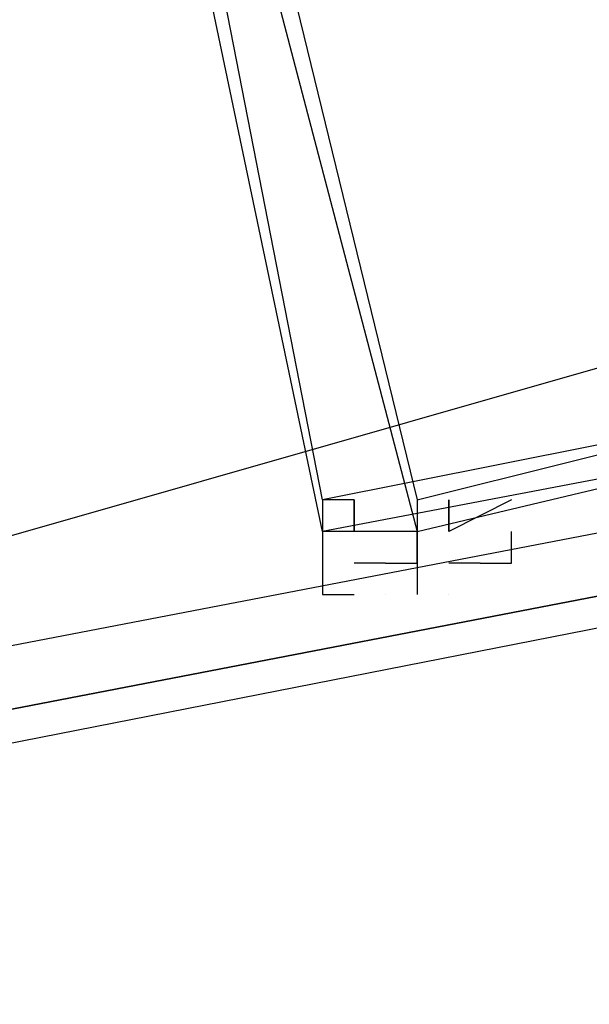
# Model space of a CAD drawing. Header units: feet. Extents: x -79 to 198, y -22 to 181.
# Tile 191 of 256: x 83.765 to 84.006, y 17.924 to 18.341. Entities that reach past the tile are written whole.
import ezdxf

# ---------------------------------------------------------------- set-up
doc = ezdxf.new("R2010")
doc.units = ezdxf.units.FT
doc.layers.add('A-LINEA', color=7, linetype='CONTINUOUS')

msp = doc.modelspace()

# ---------------------------------------------------------------- linework, layer by layer
at = {"layer": 'A-LINEA'}
for p, q in [((83.1192, 17.9387), (93.6963, 20.9676)), ((83.1192, 17.9387), (93.6963, 20.9676)), ((83.92, 18.1111), (83.9067, 18.1111)), ((83.92, 18.1111), (83.9067, 18.1111)), ((83.96, 18.1111), (83.9467, 18.1111)), ((83.96, 18.1111), (83.9467, 18.1111)), ((83.92, 18.0978), (83.92, 18.0978)), ((83.92, 18.0978), (83.92, 18.0978))]:
    msp.add_line(p, q, dxfattribs=at)
for points in [[(84.0667, 18.7644), (83.7867, 18.6844), (83.9333, 18.1244), (84.2133, 18.1911), (84.0667, 18.7644)], [(84.0667, 18.7644), (83.7867, 18.6844), (83.9333, 18.1244), (84.2133, 18.1911), (84.0667, 18.7644)], [(83.7733, 18.6978), (84.0667, 18.7511), (84.1733, 18.1778), (83.8933, 18.1244), (83.7733, 18.6978)], [(83.7733, 18.6978), (84.0667, 18.7511), (84.1733, 18.1778), (83.8933, 18.1244), (83.7733, 18.6978)], [(84.0533, 18.7511), (83.8, 18.6844), (83.9333, 18.1378), (84.2, 18.2044), (84.0533, 18.7511)], [(84.0533, 18.7511), (83.8, 18.6844), (83.9333, 18.1378), (84.2, 18.2044), (84.0533, 18.7511)], [(83.7867, 18.6844), (84.0533, 18.7378), (84.16, 18.1911), (83.8933, 18.1378), (83.7867, 18.6844)], [(83.7867, 18.6844), (84.0533, 18.7378), (84.16, 18.1911), (83.8933, 18.1378), (83.7867, 18.6844)], [(83.92, 18.1111), (83.9333, 18.1111), (83.9333, 18.1111), (83.9333, 18.1244), (83.9333, 18.1244), (83.9067, 18.1244), (83.9067, 18.1244), (83.9067, 18.1378), (83.9067, 18.1378), (83.9067, 18.1378), (83.9067, 18.1378), (83.9067, 18.1378), (83.8933, 18.1378), (83.8933, 18.1244), (83.8933, 18.1244)], [(83.92, 18.1111), (83.9333, 18.1111), (83.9333, 18.1111), (83.9333, 18.1244), (83.9333, 18.1244), (83.9067, 18.1244), (83.9067, 18.1244), (83.9067, 18.1378), (83.9067, 18.1378), (83.9067, 18.1378), (83.9067, 18.1378), (83.9067, 18.1378), (83.8933, 18.1378), (83.8933, 18.1244), (83.8933, 18.1244)], [(83.9333, 18.1378), (83.9333, 18.1378), (83.9333, 18.1244), (83.9333, 18.1244), (83.9333, 18.1244), (83.9333, 18.1244), (83.9333, 18.1244), (83.9333, 18.1244), (83.9333, 18.0978), (83.9333, 18.0978), (83.9333, 18.0978)], [(83.9333, 18.1378), (83.9333, 18.1378), (83.9333, 18.1244), (83.9333, 18.1244), (83.9333, 18.1244), (83.9333, 18.1244), (83.9333, 18.1244), (83.9333, 18.1244), (83.9333, 18.0978), (83.9333, 18.0978), (83.9333, 18.0978)], [(83.9733, 18.1378), (83.9467, 18.1244), (83.9467, 18.1244), (83.9467, 18.1378), (83.9467, 18.1378), (83.9467, 18.1378), (83.9467, 18.1378), (83.9467, 18.1378)], [(83.9733, 18.1378), (83.9467, 18.1244), (83.9467, 18.1244), (83.9467, 18.1378), (83.9467, 18.1378), (83.9467, 18.1378), (83.9467, 18.1378), (83.9467, 18.1378)], [(80.1333, 17.3511), (80.1467, 17.3511), (84.0133, 18.0978), (84.0133, 18.1111), (84.0133, 18.1244), (80.1333, 17.3778), (80.1333, 17.3644), (80.1333, 17.3511)], [(80.1333, 17.3511), (80.1467, 17.3511), (84.0133, 18.0978), (84.0133, 18.1111), (84.0133, 18.1244), (80.1333, 17.3778), (80.1333, 17.3644), (80.1333, 17.3511)], [(83.9067, 18.1244), (83.8933, 18.1244), (83.8933, 18.1244), (83.8933, 18.1244), (83.8933, 18.1244), (83.8933, 18.0978), (83.8933, 18.0978), (83.8933, 18.0978), (83.9067, 18.0978), (83.9067, 18.0978)], [(83.9067, 18.1244), (83.8933, 18.1244), (83.8933, 18.1244), (83.8933, 18.1244), (83.8933, 18.1244), (83.8933, 18.0978), (83.8933, 18.0978), (83.8933, 18.0978), (83.9067, 18.0978), (83.9067, 18.0978)], [(83.96, 18.1111), (83.96, 18.1111), (83.9733, 18.1111), (83.9733, 18.1111), (83.9733, 18.1244), (83.9733, 18.1244)], [(83.96, 18.1111), (83.96, 18.1111), (83.9733, 18.1111), (83.9733, 18.1111), (83.9733, 18.1244), (83.9733, 18.1244)], [(80.1467, 17.3244), (84.0133, 18.0844), (84.0133, 18.0978), (80.1467, 17.3511), (80.1467, 17.3378), (80.1467, 17.3244)], [(80.1467, 17.3244), (84.0133, 18.0844), (84.0133, 18.0978), (80.1467, 17.3511), (80.1467, 17.3378), (80.1467, 17.3244)], [(83.9467, 18.0978), (83.9467, 18.0978), (83.9467, 18.0978)], [(83.9467, 18.0978), (83.9467, 18.0978), (83.9467, 18.0978)]]:
    msp.add_lwpolyline(points, dxfattribs=at)
for points in [[(83.9067, 18.1244), (83.9067, 18.1244), (83.9067, 18.1378), (83.9067, 18.1378)], [(83.9067, 18.1244), (83.9067, 18.1244), (83.9067, 18.1378), (83.9067, 18.1378)], [(83.9467, 18.1244), (83.9467, 18.1244), (83.9467, 18.1378), (83.9467, 18.1378)], [(83.9467, 18.1244), (83.9467, 18.1244), (83.9467, 18.1378), (83.9467, 18.1378)]]:
    msp.add_lwpolyline(points, close=True, dxfattribs=at)

doc.saveas('drawing.dxf')
